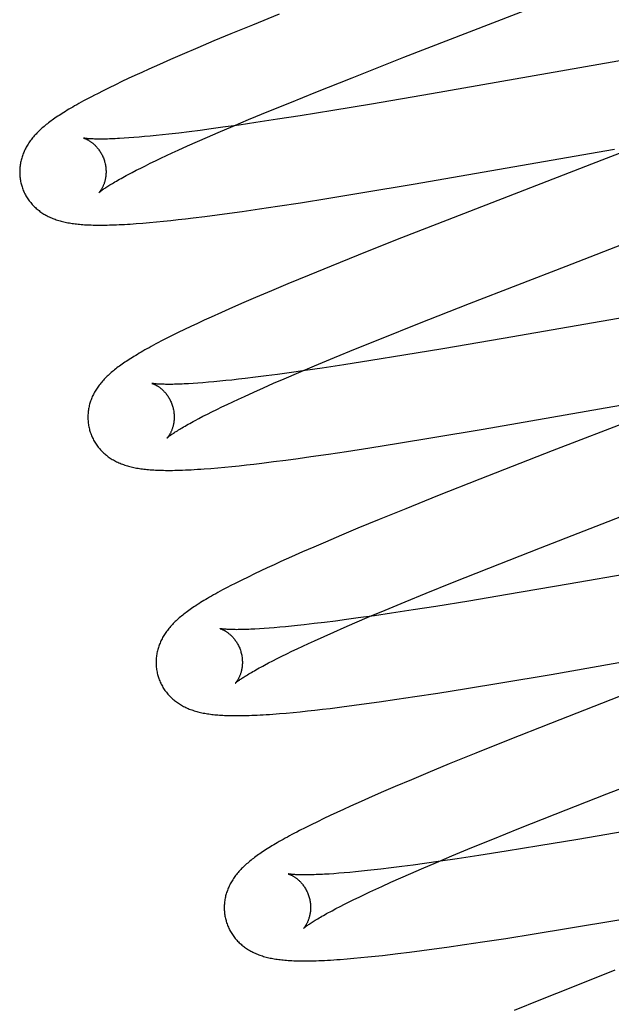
# Model space of a CAD drawing. Header units: inches. Extents: x 0 to 283, y 0 to 183.
# Tile 49 of 81: x 98.525 to 98.662, y 94.471 to 94.699. Entities that reach past the tile are written whole.
import ezdxf

# ---------------------------------------------------------------- set-up
doc = ezdxf.new("R2010")
doc.units = ezdxf.units.IN
doc.header["$LTSCALE"] = 15.583333
doc.header["$MEASUREMENT"] = 0
doc.linetypes.add('HIDDEN', pattern=[0.2, 0.1, -0.1])
doc.layers.add('DEFAULT_2', color=8, linetype='HIDDEN')

msp = doc.modelspace()

# ---------------------------------------------------------------- linework, layer by layer
at = {"layer": 'DEFAULT_2', "color": 8, "linetype": 'HIDDEN'}
for p, q in [((98.61384, 94.68984), (98.66114, 94.70819)), ((98.58493, 94.69981), (98.57874, 94.6973)), ((98.57874, 94.6973), (98.57373, 94.69525)), ((98.57373, 94.69525), (98.56985, 94.69364)), ((98.56609, 94.69205), (98.56245, 94.69049)), ((98.56985, 94.69364), (98.56609, 94.69205)), ((98.5598, 94.68934), (98.55723, 94.68821)), ((98.56245, 94.69049), (98.5598, 94.68934)), ((98.60185, 94.68513), (98.61384, 94.68984)), ((98.66651, 94.68946), (98.62025, 94.68141)), ((98.55474, 94.6871), (98.55313, 94.68636)), ((98.55723, 94.68821), (98.55474, 94.6871)), ((98.55, 94.68492), (98.5485, 94.68421)), ((98.55155, 94.68564), (98.55, 94.68492)), ((98.55313, 94.68636), (98.55155, 94.68564)), ((98.59346, 94.68178), (98.60185, 94.68513)), ((98.5456, 94.68281), (98.54421, 94.68212)), ((98.54703, 94.6835), (98.5456, 94.68281)), ((98.5485, 94.68421), (98.54703, 94.6835)), ((98.54421, 94.68212), (98.54284, 94.68142)), ((98.5874, 94.67934), (98.59346, 94.68178)), ((98.62025, 94.68141), (98.60636, 94.67903)), ((98.58254, 94.67735), (98.5874, 94.67934)), ((98.60636, 94.67903), (98.59738, 94.67754)), ((98.57787, 94.67541), (98.58254, 94.67735)), ((98.58981, 94.67632), (98.58459, 94.6755)), ((98.59738, 94.67754), (98.58981, 94.67632)), ((98.57194, 94.67364), (98.56924, 94.67327)), ((98.57086, 94.67244), (98.57429, 94.67391)), ((98.57568, 94.67417), (98.57194, 94.67364)), ((98.57429, 94.67391), (98.57787, 94.67541)), ((98.57956, 94.67474), (98.57568, 94.67417)), ((98.58459, 94.6755), (98.57956, 94.67474)), ((98.55013, 94.67117), (98.54903, 94.6711)), ((98.55129, 94.67126), (98.55013, 94.67117)), ((98.55251, 94.67136), (98.55129, 94.67126)), ((98.55378, 94.67147), (98.55251, 94.67136)), ((98.5551, 94.67159), (98.55378, 94.67147)), ((98.55648, 94.67173), (98.5551, 94.67159)), ((98.55791, 94.67188), (98.55648, 94.67173)), ((98.55939, 94.67204), (98.55791, 94.67188)), ((98.5617, 94.67231), (98.55939, 94.67204)), ((98.56411, 94.6726), (98.5617, 94.67231)), ((98.56663, 94.67292), (98.56411, 94.6726)), ((98.56601, 94.67033), (98.56839, 94.67137)), ((98.56924, 94.67327), (98.56663, 94.67292)), ((98.56839, 94.67137), (98.57086, 94.67244)), ((98.6732, 94.67131), (98.65971, 94.66605)), ((98.56156, 94.66833), (98.56374, 94.66932)), ((98.56374, 94.66932), (98.56601, 94.67033)), ((98.55753, 94.66647), (98.55883, 94.66707)), ((98.55883, 94.66707), (98.56017, 94.6677)), ((98.56017, 94.6677), (98.56156, 94.66833)), ((98.61595, 94.66047), (98.66261, 94.6686)), ((98.55289, 94.6642), (98.55397, 94.66474)), ((98.55397, 94.66474), (98.5551, 94.6653)), ((98.5551, 94.6653), (98.55629, 94.66587)), ((98.55629, 94.66587), (98.55753, 94.66647)), ((98.65971, 94.66605), (98.62524, 94.6527)), ((98.54998, 94.6627), (98.55089, 94.66318)), ((98.55089, 94.66318), (98.55186, 94.66368)), ((98.55186, 94.66368), (98.55289, 94.6642)), ((98.60436, 94.65852), (98.61595, 94.66047)), ((98.59646, 94.65723), (98.60436, 94.65852)), ((98.58041, 94.65474), (98.58455, 94.65536)), ((98.58455, 94.65536), (98.58988, 94.65618)), ((98.58988, 94.65618), (98.59646, 94.65723)), ((98.56504, 94.65266), (98.56777, 94.653)), ((98.56777, 94.653), (98.57057, 94.65336)), ((98.57057, 94.65336), (98.57344, 94.65375)), ((98.57344, 94.65375), (98.57638, 94.65416)), ((98.57638, 94.65416), (98.58041, 94.65474)), ((98.55186, 94.65134), (98.55334, 94.65145)), ((98.55334, 94.65145), (98.5549, 94.65159)), ((98.5549, 94.65159), (98.55652, 94.65173)), ((98.55652, 94.65173), (98.55817, 94.6519)), ((98.55817, 94.6519), (98.55984, 94.65207)), ((98.55984, 94.65207), (98.56154, 94.65225)), ((98.56154, 94.65225), (98.56327, 94.65245)), ((98.56327, 94.65245), (98.56504, 94.65266)), ((98.62524, 94.6527), (98.61191, 94.64747)), ((98.65143, 94.6415), (98.67226, 94.64958)), ((98.61191, 94.64747), (98.60326, 94.64404)), ((98.60326, 94.64404), (98.59697, 94.64151)), ((98.59697, 94.64151), (98.59188, 94.63943)), ((98.62904, 94.63282), (98.65143, 94.6415)), ((98.59188, 94.63943), (98.58696, 94.63739)), ((98.58696, 94.63739), (98.58314, 94.63579)), ((98.58314, 94.63579), (98.57944, 94.63422)), ((98.57676, 94.63306), (98.57414, 94.63191)), ((98.57944, 94.63422), (98.57676, 94.63306)), ((98.61705, 94.6281), (98.62904, 94.63282)), ((98.68214, 94.63264), (98.63685, 94.62476)), ((98.57161, 94.63079), (98.56917, 94.62969)), ((98.57414, 94.63191), (98.57161, 94.63079)), ((98.56603, 94.62824), (98.56451, 94.62752)), ((98.56758, 94.62896), (98.56603, 94.62824)), ((98.56917, 94.62969), (98.56758, 94.62896)), ((98.60866, 94.62476), (98.61705, 94.6281)), ((98.56155, 94.62609), (98.56014, 94.6254)), ((98.56301, 94.62681), (98.56155, 94.62609)), ((98.56451, 94.62752), (98.56301, 94.62681)), ((98.55881, 94.62472), (98.55756, 94.62408)), ((98.56014, 94.6254), (98.55881, 94.62472)), ((98.60261, 94.62231), (98.60866, 94.62476)), ((98.63685, 94.62476), (98.62288, 94.62237)), ((98.59776, 94.62032), (98.60261, 94.62231)), ((98.62288, 94.62237), (98.61385, 94.62086)), ((98.59311, 94.61839), (98.59776, 94.62032)), ((98.59992, 94.61864), (98.59489, 94.61788)), ((98.60621, 94.61963), (98.59992, 94.61864)), ((98.61385, 94.62086), (98.60621, 94.61963)), ((98.58458, 94.61642), (98.58197, 94.61607)), ((98.58727, 94.61678), (98.58458, 94.61642)), ((98.58613, 94.61543), (98.58954, 94.61689)), ((98.59101, 94.61731), (98.58727, 94.61678)), ((98.58954, 94.61689), (98.59311, 94.61839)), ((98.59489, 94.61788), (98.59101, 94.61731)), ((98.56614, 94.6144), (98.56502, 94.61432)), ((98.56731, 94.61449), (98.56614, 94.6144)), ((98.56855, 94.61459), (98.56731, 94.61449)), ((98.56983, 94.6147), (98.56855, 94.61459)), ((98.57118, 94.61483), (98.56983, 94.6147)), ((98.57257, 94.61497), (98.57118, 94.61483)), ((98.57402, 94.61512), (98.57257, 94.61497)), ((98.57551, 94.61529), (98.57402, 94.61512)), ((98.57706, 94.61547), (98.57551, 94.61529)), ((98.57946, 94.61576), (98.57706, 94.61547)), ((98.58197, 94.61607), (98.57946, 94.61576)), ((98.58131, 94.61332), (98.58367, 94.61436)), ((98.58367, 94.61436), (98.58613, 94.61543)), ((98.57689, 94.61133), (98.57905, 94.61231)), ((98.57905, 94.61231), (98.58131, 94.61332)), ((98.63219, 94.60376), (98.67912, 94.61193)), ((98.57291, 94.60948), (98.57419, 94.61008)), ((98.57419, 94.61008), (98.57552, 94.6107)), ((98.57552, 94.6107), (98.57689, 94.61133)), ((98.56832, 94.60723), (98.56939, 94.60776)), ((98.56939, 94.60776), (98.57051, 94.60832)), ((98.57051, 94.60832), (98.57168, 94.60889)), ((98.57168, 94.60889), (98.57291, 94.60948)), ((98.67045, 94.6073), (98.6482, 94.59869)), ((98.56547, 94.60574), (98.56636, 94.60622)), ((98.56636, 94.60622), (98.56731, 94.60671)), ((98.56731, 94.60671), (98.56832, 94.60723)), ((98.62051, 94.60179), (98.63219, 94.60376)), ((98.60592, 94.59943), (98.61255, 94.60048)), ((98.61255, 94.60048), (98.62051, 94.60179)), ((98.59638, 94.59798), (98.60056, 94.5986)), ((98.60056, 94.5986), (98.60592, 94.59943)), ((98.6482, 94.59869), (98.63144, 94.59216)), ((98.57911, 94.59567), (98.5809, 94.59588)), ((98.5809, 94.59588), (98.58364, 94.59622)), ((98.58364, 94.59622), (98.58646, 94.59659)), ((98.58646, 94.59659), (98.58935, 94.59698)), ((98.58935, 94.59698), (98.59232, 94.59739)), ((98.59232, 94.59739), (98.59638, 94.59798)), ((98.56914, 94.59466), (98.57073, 94.5948)), ((98.57073, 94.5948), (98.57234, 94.59495)), ((98.57234, 94.59495), (98.57398, 94.59511)), ((98.57398, 94.59511), (98.57565, 94.59528)), ((98.57565, 94.59528), (98.57736, 94.59547)), ((98.57736, 94.59547), (98.57911, 94.59567)), ((98.64546, 94.57627), (98.69276, 94.59462)), ((98.63144, 94.59216), (98.62164, 94.58828)), ((98.62164, 94.58828), (98.61425, 94.58532)), ((98.61425, 94.58532), (98.60813, 94.58282)), ((98.60813, 94.58282), (98.60319, 94.58079)), ((98.60319, 94.58079), (98.59937, 94.57919)), ((98.59567, 94.57761), (98.59298, 94.57645)), ((98.59937, 94.57919), (98.59567, 94.57761)), ((98.59298, 94.57645), (98.59036, 94.57531)), ((98.63347, 94.57156), (98.64546, 94.57627)), ((98.69838, 94.57593), (98.65185, 94.56783)), ((98.58535, 94.57308), (98.58376, 94.57235)), ((98.58781, 94.57418), (98.58535, 94.57308)), ((98.59036, 94.57531), (98.58781, 94.57418)), ((98.58069, 94.57092), (98.57921, 94.57021)), ((98.58221, 94.57163), (98.58069, 94.57092)), ((98.58376, 94.57235), (98.58221, 94.57163)), ((98.62507, 94.56822), (98.63347, 94.57156)), ((98.57632, 94.5688), (98.57494, 94.56811)), ((98.57775, 94.5695), (98.57632, 94.5688)), ((98.57921, 94.57021), (98.57775, 94.5695)), ((98.57494, 94.56811), (98.57364, 94.56744)), ((98.61901, 94.56577), (98.62507, 94.56822)), ((98.65185, 94.56783), (98.63787, 94.56544)), ((98.61415, 94.56378), (98.61901, 94.56577)), ((98.62885, 94.56394), (98.62123, 94.56271)), ((98.63787, 94.56544), (98.62885, 94.56394)), ((98.6059, 94.56034), (98.60948, 94.56184)), ((98.60948, 94.56184), (98.61415, 94.56378)), ((98.61598, 94.56189), (98.61093, 94.56112)), ((98.62123, 94.56271), (98.61598, 94.56189)), ((98.60057, 94.55965), (98.59796, 94.55931)), ((98.60328, 94.56002), (98.60057, 94.55965)), ((98.60247, 94.55887), (98.6059, 94.56034)), ((98.60703, 94.56055), (98.60328, 94.56002)), ((98.61093, 94.56112), (98.60703, 94.56055)), ((98.58146, 94.55757), (98.58037, 94.5575)), ((98.58262, 94.55766), (98.58146, 94.55757)), ((98.58383, 94.55775), (98.58262, 94.55766)), ((98.5851, 94.55786), (98.58383, 94.55775)), ((98.58642, 94.55799), (98.5851, 94.55786)), ((98.5878, 94.55812), (98.58642, 94.55799)), ((98.58923, 94.55827), (98.5878, 94.55812)), ((98.59071, 94.55843), (98.58923, 94.55827)), ((98.59302, 94.5587), (98.59071, 94.55843)), ((98.59544, 94.55899), (98.59302, 94.5587)), ((98.59796, 94.55931), (98.59544, 94.55899)), ((98.59762, 94.55676), (98.6, 94.5578)), ((98.6, 94.5578), (98.60247, 94.55887)), ((98.59317, 94.55476), (98.59534, 94.55575)), ((98.59534, 94.55575), (98.59762, 94.55676)), ((98.64794, 94.54696), (98.69479, 94.55512)), ((98.58789, 94.5523), (98.58914, 94.55289)), ((98.58914, 94.55289), (98.59043, 94.5535)), ((98.59043, 94.5535), (98.59177, 94.55412)), ((98.59177, 94.55412), (98.59317, 94.55476)), ((98.58346, 94.55011), (98.58448, 94.55063)), ((98.58448, 94.55063), (98.58557, 94.55117)), ((98.58557, 94.55117), (98.5867, 94.55173)), ((98.5867, 94.55173), (98.58789, 94.5523)), ((98.58158, 94.54912), (98.58249, 94.5496)), ((98.58249, 94.5496), (98.58346, 94.55011)), ((98.63629, 94.54499), (98.64794, 94.54696)), ((98.62172, 94.54264), (98.62834, 94.54369)), ((98.62834, 94.54369), (98.63629, 94.54499)), ((98.60814, 94.54061), (98.6122, 94.54119)), ((98.6122, 94.54119), (98.61637, 94.54181)), ((98.61637, 94.54181), (98.62172, 94.54264)), ((98.66572, 94.54257), (98.64778, 94.53558)), ((98.59321, 94.53868), (98.59496, 94.53888)), ((98.59496, 94.53888), (98.59674, 94.53909)), ((98.59674, 94.53909), (98.59948, 94.53944)), ((98.59948, 94.53944), (98.60229, 94.5398)), ((98.60229, 94.5398), (98.60518, 94.54019)), ((98.60518, 94.54019), (98.60814, 94.54061)), ((98.58501, 94.53788), (98.58658, 94.53801)), ((98.58658, 94.53801), (98.58818, 94.53816)), ((98.58818, 94.53816), (98.58982, 94.53832)), ((98.58982, 94.53832), (98.59149, 94.53849)), ((98.59149, 94.53849), (98.59321, 94.53868)), ((98.64778, 94.53558), (98.63795, 94.53169)), ((98.66085, 94.51932), (98.69864, 94.53397)), ((98.63795, 94.53169), (98.63052, 94.52872)), ((98.63052, 94.52872), (98.62436, 94.52621)), ((98.62436, 94.52621), (98.6194, 94.52417)), ((98.6194, 94.52417), (98.61556, 94.52256)), ((98.61183, 94.52098), (98.60912, 94.51982)), ((98.61556, 94.52256), (98.61183, 94.52098)), ((98.60649, 94.51867), (98.60393, 94.51754)), ((98.60912, 94.51982), (98.60649, 94.51867)), ((98.64887, 94.51462), (98.66085, 94.51932)), ((98.71976, 94.52009), (98.6541, 94.50872)), ((98.60145, 94.51642), (98.59984, 94.51569)), ((98.60393, 94.51754), (98.60145, 94.51642)), ((98.59675, 94.51425), (98.59526, 94.51355)), ((98.59827, 94.51497), (98.59675, 94.51425)), ((98.59984, 94.51569), (98.59827, 94.51497)), ((98.64049, 94.51127), (98.64887, 94.51462)), ((98.59236, 94.51213), (98.59097, 94.51144)), ((98.5938, 94.51284), (98.59236, 94.51213)), ((98.59526, 94.51355), (98.5938, 94.51284)), ((98.59097, 94.51144), (98.58966, 94.51077)), ((98.63444, 94.50883), (98.64049, 94.51127)), ((98.62959, 94.50684), (98.63444, 94.50883)), ((98.6451, 94.50722), (98.63749, 94.50599)), ((98.6541, 94.50872), (98.6451, 94.50722)), ((98.62136, 94.50341), (98.62493, 94.50491)), ((98.62493, 94.50491), (98.62959, 94.50684)), ((98.63123, 94.50501), (98.62621, 94.50426)), ((98.63749, 94.50599), (98.63123, 94.50501)), ((98.61335, 94.50247), (98.61086, 94.50215)), ((98.61595, 94.50281), (98.61335, 94.50247)), ((98.61863, 94.50317), (98.61595, 94.50281)), ((98.61794, 94.50194), (98.62136, 94.50341)), ((98.62235, 94.50369), (98.61863, 94.50317)), ((98.62621, 94.50426), (98.62235, 94.50369)), ((98.59761, 94.50081), (98.5965, 94.50073)), ((98.59878, 94.50089), (98.59761, 94.50081)), ((98.6, 94.50099), (98.59878, 94.50089)), ((98.60128, 94.50111), (98.6, 94.50099)), ((98.60262, 94.50123), (98.60128, 94.50111)), ((98.604, 94.50137), (98.60262, 94.50123)), ((98.60544, 94.50152), (98.604, 94.50137)), ((98.60693, 94.50169), (98.60544, 94.50152)), ((98.60847, 94.50187), (98.60693, 94.50169)), ((98.61086, 94.50215), (98.60847, 94.50187)), ((98.61312, 94.49984), (98.61548, 94.50088)), ((98.61548, 94.50088), (98.61794, 94.50194)), ((98.6073, 94.49721), (98.60869, 94.49785)), ((98.60869, 94.49785), (98.61085, 94.49883)), ((98.61085, 94.49883), (98.61312, 94.49984)), ((98.60345, 94.4954), (98.60468, 94.49599)), ((98.60468, 94.49599), (98.60597, 94.49659)), ((98.60597, 94.49659), (98.6073, 94.49721)), ((98.59905, 94.49321), (98.60007, 94.49373)), ((98.60007, 94.49373), (98.60114, 94.49427)), ((98.60114, 94.49427), (98.60227, 94.49482)), ((98.60227, 94.49482), (98.60345, 94.4954)), ((98.5972, 94.49224), (98.5981, 94.49272)), ((98.5981, 94.49272), (98.59905, 94.49321)), ((98.65198, 94.48819), (98.66365, 94.49015)), ((98.63741, 94.48583), (98.64403, 94.48689)), ((98.64403, 94.48689), (98.65198, 94.48819)), ((98.62382, 94.4838), (98.62788, 94.48438)), ((98.62788, 94.48438), (98.63205, 94.48501)), ((98.63205, 94.48501), (98.63741, 94.48583)), ((98.60717, 94.48169), (98.60888, 94.48188)), ((98.60888, 94.48188), (98.61063, 94.48208)), ((98.61063, 94.48208), (98.61241, 94.48229)), ((98.61241, 94.48229), (98.61515, 94.48263)), ((98.61515, 94.48263), (98.61797, 94.483)), ((98.61797, 94.483), (98.62086, 94.48339)), ((98.62086, 94.48339), (98.62382, 94.4838)), ((98.60067, 94.48108), (98.60226, 94.48121)), ((98.60226, 94.48121), (98.60387, 94.48136)), ((98.60387, 94.48136), (98.6055, 94.48152)), ((98.6055, 94.48152), (98.60717, 94.48169)), ((98.66267, 94.47843), (98.65287, 94.47455)), ((98.65287, 94.47455), (98.64548, 94.47159)), ((98.64548, 94.47159), (98.63935, 94.46909))]:
    msp.add_line(p, q, dxfattribs=at)
for points in [[(98.54284, 94.68142), (98.54216, 94.68107), (98.54149, 94.68073), (98.54085, 94.68039), (98.54023, 94.68006), (98.53965, 94.67974), (98.5391, 94.67944), (98.53857, 94.67915), (98.53807, 94.67887), (98.53759, 94.67859), (98.53713, 94.67833), (98.53669, 94.67807), (98.53626, 94.67782), (98.53585, 94.67757), (98.53546, 94.67733), (98.53508, 94.67709), (98.53471, 94.67686), (98.53435, 94.67663), (98.534, 94.6764), (98.53367, 94.67618), (98.53334, 94.67596), (98.53302, 94.67574), (98.53271, 94.67553), (98.53241, 94.67531), (98.53212, 94.6751), (98.53183, 94.67489), (98.53155, 94.67467), (98.53128, 94.67446), (98.53101, 94.67425), (98.53075, 94.67404), (98.53049, 94.67383), (98.53024, 94.67361)], [(98.53024, 94.67361), (98.53, 94.6734), (98.52976, 94.67318), (98.52952, 94.67297), (98.52929, 94.67275), (98.52907, 94.67253), (98.52885, 94.67231), (98.52864, 94.67208), (98.52843, 94.67186), (98.52823, 94.67163), (98.52803, 94.67141), (98.52784, 94.67118), (98.52766, 94.67095), (98.52748, 94.67072), (98.52731, 94.67048), (98.52714, 94.67025), (98.52698, 94.67001), (98.52682, 94.66977), (98.52667, 94.66953), (98.52652, 94.66928), (98.52638, 94.66904), (98.52625, 94.66879), (98.52612, 94.66854), (98.526, 94.66829), (98.52589, 94.66804), (98.52578, 94.66779), (98.52568, 94.66754), (98.52558, 94.66729), (98.52549, 94.66703), (98.52541, 94.66678), (98.52533, 94.66652), (98.52525, 94.66626), (98.52519, 94.666), (98.52513, 94.66574), (98.52507, 94.66547), (98.52502, 94.66521), (98.52498, 94.66494), (98.52494, 94.66467), (98.52491, 94.66439), (98.52489, 94.66412), (98.52487, 94.66385), (98.52486, 94.66357), (98.52486, 94.66329), (98.52486, 94.66302), (98.52487, 94.66274), (98.52489, 94.66246), (98.52491, 94.66219), (98.52494, 94.66191), (98.52498, 94.66163), (98.52503, 94.66136), (98.52508, 94.66108), (98.52514, 94.66081), (98.5252, 94.66054), (98.52526, 94.66031)], [(98.53969, 94.67113), (98.53968, 94.67113), (98.53967, 94.67114), (98.53968, 94.67113), (98.53969, 94.67113), (98.53972, 94.67112), (98.53975, 94.67111), (98.53978, 94.6711), (98.53983, 94.67109), (98.53988, 94.67107), (98.53994, 94.67105), (98.54, 94.67102), (98.54007, 94.671), (98.54014, 94.67097), (98.54022, 94.67093), (98.5403, 94.67089), (98.54038, 94.67085), (98.54047, 94.67081), (98.54057, 94.67076), (98.54066, 94.67071), (98.54077, 94.67065), (98.54087, 94.67059), (98.54098, 94.67052), (98.54109, 94.67045), (98.5412, 94.67038), (98.54132, 94.6703), (98.54143, 94.67022), (98.54155, 94.67013), (98.54168, 94.67003), (98.5418, 94.66993), (98.54192, 94.66982), (98.54205, 94.66971), (98.54218, 94.66959), (98.54231, 94.66947), (98.54244, 94.66934), (98.54257, 94.6692), (98.5427, 94.66905), (98.54283, 94.6689), (98.54296, 94.66874), (98.54309, 94.66857), (98.54322, 94.6684), (98.54335, 94.66822), (98.54347, 94.66804), (98.54359, 94.66784), (98.54371, 94.66764), (98.54382, 94.66744), (98.54393, 94.66723), (98.54403, 94.66701), (98.54413, 94.66679), (98.54423, 94.66657), (98.54432, 94.66634), (98.5444, 94.66611), (98.54447, 94.66587), (98.54453, 94.66566)], [(98.54903, 94.6711), (98.54798, 94.67104), (98.54748, 94.67101), (98.547, 94.67099), (98.54653, 94.67097), (98.54608, 94.67095), (98.54564, 94.67093), (98.54522, 94.67092), (98.54482, 94.67091), (98.54443, 94.6709), (98.54406, 94.6709), (98.5437, 94.6709), (98.54336, 94.6709), (98.54303, 94.6709), (98.54272, 94.6709), (98.54243, 94.67091), (98.54215, 94.67092), (98.54189, 94.67093), (98.54164, 94.67094), (98.54141, 94.67095), (98.5412, 94.67096), (98.541, 94.67097), (98.54082, 94.67099), (98.54065, 94.671), (98.5405, 94.67102), (98.54036, 94.67103), (98.54024, 94.67105), (98.54013, 94.67106), (98.54003, 94.67107), (98.53994, 94.67109), (98.53987, 94.6711), (98.53981, 94.67111), (98.53976, 94.67112), (98.53972, 94.67112), (98.53969, 94.67113)], [(98.54453, 94.66566), (98.54459, 94.66545), (98.54465, 94.66521), (98.5447, 94.66497), (98.54474, 94.66473), (98.54477, 94.66449), (98.5448, 94.66424), (98.54482, 94.66401), (98.54484, 94.66377), (98.54485, 94.66353), (98.54485, 94.6633), (98.54485, 94.66307), (98.54484, 94.66285), (98.54482, 94.66263), (98.5448, 94.66242), (98.54478, 94.66221), (98.54475, 94.662), (98.54471, 94.6618), (98.54467, 94.66161), (98.54463, 94.66143), (98.54459, 94.66125), (98.54454, 94.66107), (98.54449, 94.6609), (98.54444, 94.66074), (98.54439, 94.66058), (98.54433, 94.66043), (98.54428, 94.66029), (98.54422, 94.66015), (98.54416, 94.66002), (98.5441, 94.65989), (98.54405, 94.65977), (98.54399, 94.65965), (98.54393, 94.65954), (98.54387, 94.65943), (98.54381, 94.65933), (98.54376, 94.65924), (98.5437, 94.65915), (98.54365, 94.65907), (98.5436, 94.65899), (98.54355, 94.65891), (98.5435, 94.65884), (98.54345, 94.65878), (98.54341, 94.65872), (98.54337, 94.65867), (98.54333, 94.65863), (98.5433, 94.65859), (98.54327, 94.65855), (98.54324, 94.65852), (98.54322, 94.6585), (98.5432, 94.65848), (98.54319, 94.65847), (98.54319, 94.65847)], [(98.54319, 94.65847), (98.5432, 94.65848), (98.54321, 94.65849), (98.54324, 94.65851), (98.54327, 94.65854), (98.54331, 94.65858), (98.54336, 94.65862), (98.54342, 94.65867), (98.54349, 94.65872), (98.54357, 94.65879), (98.54366, 94.65886), (98.54376, 94.65894), (98.54388, 94.65903), (98.544, 94.65912), (98.54414, 94.65922), (98.5443, 94.65933), (98.54446, 94.65944), (98.54464, 94.65957), (98.54484, 94.6597), (98.54505, 94.65984), (98.54527, 94.65998), (98.54551, 94.66013), (98.54577, 94.66029), (98.54604, 94.66046), (98.54632, 94.66063), (98.54662, 94.66081), (98.54693, 94.661), (98.54726, 94.66119), (98.5476, 94.66139), (98.54796, 94.66159), (98.54834, 94.6618), (98.54872, 94.66202), (98.54913, 94.66224), (98.54955, 94.66246), (98.54998, 94.6627)], [(98.52526, 94.66031), (98.52533, 94.66008), (98.52541, 94.65982), (98.5255, 94.65955), (98.5256, 94.65929), (98.5257, 94.65903), (98.52581, 94.65878), (98.52593, 94.65852), (98.52605, 94.65827), (98.52618, 94.65803), (98.52631, 94.65779), (98.52645, 94.65755), (98.5266, 94.65731), (98.52675, 94.65708), (98.5269, 94.65686), (98.52707, 94.65663), (98.52723, 94.65642), (98.5274, 94.6562), (98.52758, 94.656), (98.52776, 94.65579), (98.52794, 94.65559), (98.52813, 94.6554), (98.52832, 94.65521), (98.52851, 94.65503), (98.52871, 94.65485), (98.52892, 94.65467), (98.52912, 94.6545), (98.52934, 94.65434), (98.52955, 94.65417), (98.52977, 94.65402), (98.53, 94.65386), (98.53023, 94.65371), (98.53047, 94.65356), (98.53071, 94.65342), (98.53095, 94.65328), (98.5312, 94.65315), (98.53146, 94.65302), (98.53172, 94.65289), (98.53198, 94.65277), (98.53224, 94.65266), (98.53251, 94.65255), (98.53278, 94.65244), (98.53306, 94.65234), (98.53334, 94.65224), (98.53362, 94.65215), (98.53391, 94.65206), (98.5342, 94.65197), (98.5345, 94.65189), (98.5348, 94.65181), (98.5351, 94.65174), (98.53541, 94.65167), (98.53572, 94.65161), (98.53604, 94.65155), (98.53636, 94.65149), (98.53668, 94.65144), (98.53701, 94.65138), (98.53734, 94.65134), (98.53768, 94.65129), (98.53802, 94.65125), (98.53837, 94.65122), (98.53873, 94.65118), (98.53909, 94.65115), (98.53946, 94.65112), (98.53984, 94.65109), (98.54023, 94.65107), (98.54062, 94.65105), (98.54102, 94.65103), (98.54143, 94.65102), (98.54185, 94.65101), (98.54228, 94.651), (98.54273, 94.65099), (98.54318, 94.65099), (98.54365, 94.65099), (98.54412, 94.65099), (98.54462, 94.651), (98.54512, 94.651), (98.54564, 94.65102), (98.54618, 94.65103), (98.54674, 94.65105), (98.54731, 94.65107), (98.5479, 94.6511), (98.54851, 94.65113), (98.54914, 94.65116), (98.54979, 94.6512), (98.55045, 94.65124), (98.55186, 94.65134)], [(98.55756, 94.62408), (98.55698, 94.62377), (98.55641, 94.62347), (98.55586, 94.62318), (98.55533, 94.62289), (98.55482, 94.62261), (98.55433, 94.62234), (98.55386, 94.62208), (98.5534, 94.62181), (98.55296, 94.62156), (98.55253, 94.62131), (98.55212, 94.62106), (98.55172, 94.62082), (98.55133, 94.62059), (98.55095, 94.62035), (98.55058, 94.62012), (98.55022, 94.61989), (98.54988, 94.61967), (98.54954, 94.61944), (98.54921, 94.61922), (98.54888, 94.619), (98.54857, 94.61878), (98.54827, 94.61857), (98.54797, 94.61835), (98.54768, 94.61814), (98.54739, 94.61792), (98.54712, 94.61771), (98.54685, 94.61749), (98.54658, 94.61728), (98.54632, 94.61707), (98.54607, 94.61685)], [(98.54607, 94.61685), (98.54582, 94.61664), (98.54558, 94.61642), (98.54535, 94.6162), (98.54512, 94.61599), (98.54489, 94.61577), (98.54467, 94.61554), (98.54446, 94.61532), (98.54425, 94.6151), (98.54404, 94.61487), (98.54385, 94.61464), (98.54366, 94.61441), (98.54347, 94.61418), (98.54329, 94.61395), (98.54311, 94.61372), (98.54295, 94.61348), (98.54278, 94.61324), (98.54262, 94.613), (98.54247, 94.61276), (98.54233, 94.61251), (98.54218, 94.61227), (98.54205, 94.61202), (98.54192, 94.61177), (98.5418, 94.61152), (98.54168, 94.61127), (98.54158, 94.61102), (98.54147, 94.61077), (98.54138, 94.61052), (98.54129, 94.61026), (98.5412, 94.61001), (98.54112, 94.60975), (98.54105, 94.60949), (98.54098, 94.60923), (98.54092, 94.60896), (98.54086, 94.6087), (98.54081, 94.60843), (98.54077, 94.60816), (98.54073, 94.60789), (98.5407, 94.60761), (98.54068, 94.60734), (98.54066, 94.60706), (98.54065, 94.60679), (98.54065, 94.60651), (98.54065, 94.60623), (98.54066, 94.60596), (98.54068, 94.60568), (98.5407, 94.6054), (98.54073, 94.60512), (98.54077, 94.60485), (98.54082, 94.60457), (98.54087, 94.60429), (98.54093, 94.60402), (98.54099, 94.60375), (98.54105, 94.60352)], [(98.55548, 94.61434), (98.55547, 94.61434), (98.55546, 94.61434), (98.55546, 94.61434), (98.55548, 94.61434), (98.5555, 94.61433), (98.55553, 94.61432), (98.55557, 94.61431), (98.55561, 94.6143), (98.55566, 94.61428), (98.55572, 94.61426), (98.55578, 94.61424), (98.55584, 94.61421), (98.55592, 94.61418), (98.55599, 94.61415), (98.55607, 94.61411), (98.55616, 94.61407), (98.55625, 94.61402), (98.55634, 94.61398), (98.55644, 94.61392), (98.55654, 94.61387), (98.55665, 94.61381), (98.55675, 94.61374), (98.55686, 94.61367), (98.55698, 94.6136), (98.55709, 94.61352), (98.55721, 94.61343), (98.55733, 94.61335), (98.55745, 94.61325), (98.55758, 94.61315), (98.5577, 94.61304), (98.55783, 94.61293), (98.55796, 94.61281), (98.55809, 94.61269), (98.55822, 94.61255), (98.55835, 94.61242), (98.55848, 94.61227), (98.55862, 94.61212), (98.55875, 94.61196), (98.55888, 94.61179), (98.55901, 94.61162), (98.55913, 94.61144), (98.55926, 94.61125), (98.55938, 94.61106), (98.55949, 94.61086), (98.55961, 94.61066), (98.55972, 94.61044), (98.55982, 94.61023), (98.55992, 94.61001), (98.56002, 94.60978), (98.56011, 94.60955), (98.56019, 94.60932), (98.56026, 94.60908), (98.56032, 94.60887)], [(98.56502, 94.61432), (98.56396, 94.61425), (98.56345, 94.61423), (98.56296, 94.6142), (98.56249, 94.61418), (98.56203, 94.61416), (98.56158, 94.61415), (98.56115, 94.61413), (98.56074, 94.61412), (98.56035, 94.61411), (98.55997, 94.61411), (98.5596, 94.61411), (98.55925, 94.61411), (98.55892, 94.61411), (98.55861, 94.61411), (98.55831, 94.61412), (98.55802, 94.61412), (98.55776, 94.61413), (98.5575, 94.61414), (98.55727, 94.61415), (98.55705, 94.61417), (98.55685, 94.61418), (98.55666, 94.61419), (98.55649, 94.61421), (98.55633, 94.61422), (98.55619, 94.61424), (98.55606, 94.61425), (98.55595, 94.61426), (98.55584, 94.61428), (98.55576, 94.61429), (98.55568, 94.6143), (98.55562, 94.61431), (98.55556, 94.61432), (98.55552, 94.61433), (98.55549, 94.61434), (98.55548, 94.61434)], [(98.56032, 94.60887), (98.56038, 94.60866), (98.56044, 94.60842), (98.56049, 94.60818), (98.56053, 94.60793), (98.56057, 94.60769), (98.56059, 94.60745), (98.56062, 94.60721), (98.56063, 94.60697), (98.56064, 94.60674), (98.56064, 94.60651), (98.56064, 94.60628), (98.56063, 94.60605), (98.56061, 94.60583), (98.56059, 94.60562), (98.56057, 94.60541), (98.56053, 94.6052), (98.5605, 94.60501), (98.56046, 94.60481), (98.56042, 94.60463), (98.56038, 94.60445), (98.56033, 94.60427), (98.56028, 94.6041), (98.56023, 94.60394), (98.56018, 94.60378), (98.56012, 94.60363), (98.56006, 94.60349), (98.56001, 94.60335), (98.55995, 94.60322), (98.55989, 94.60309), (98.55983, 94.60297), (98.55977, 94.60285), (98.55972, 94.60274), (98.55966, 94.60264), (98.5596, 94.60254), (98.55955, 94.60244), (98.55949, 94.60235), (98.55944, 94.60227), (98.55938, 94.60219), (98.55933, 94.60212), (98.55928, 94.60205), (98.55924, 94.60199), (98.55919, 94.60193), (98.55915, 94.60188), (98.55912, 94.60183), (98.55908, 94.60179), (98.55905, 94.60176), (98.55903, 94.60173), (98.55901, 94.60171), (98.55899, 94.60169), (98.55898, 94.60168), (98.55898, 94.60168)], [(98.55898, 94.60168), (98.55899, 94.60169), (98.55901, 94.6017), (98.55903, 94.60173), (98.55907, 94.60176), (98.55911, 94.60179), (98.55916, 94.60184), (98.55922, 94.60189), (98.5593, 94.60195), (98.55938, 94.60201), (98.55947, 94.60209), (98.55958, 94.60217), (98.5597, 94.60226), (98.55983, 94.60235), (98.55997, 94.60246), (98.56013, 94.60257), (98.5603, 94.60269), (98.56049, 94.60281), (98.56069, 94.60294), (98.5609, 94.60309), (98.56113, 94.60323), (98.56137, 94.60339), (98.56163, 94.60355), (98.56191, 94.60372), (98.56219, 94.60389), (98.5625, 94.60407), (98.56282, 94.60426), (98.56315, 94.60446), (98.5635, 94.60466), (98.56386, 94.60486), (98.56424, 94.60507), (98.56464, 94.60529), (98.56504, 94.60552), (98.56547, 94.60574)], [(98.54105, 94.60352), (98.54112, 94.60329), (98.5412, 94.60302), (98.5413, 94.60275), (98.54139, 94.60249), (98.5415, 94.60223), (98.54161, 94.60197), (98.54173, 94.60172), (98.54185, 94.60147), (98.54198, 94.60122), (98.54211, 94.60098), (98.54225, 94.60074), (98.5424, 94.6005), (98.54255, 94.60027), (98.54271, 94.60004), (98.54287, 94.59982), (98.54304, 94.5996), (98.54321, 94.59939), (98.54339, 94.59918), (98.54357, 94.59898), (98.54375, 94.59878), (98.54394, 94.59858), (98.54414, 94.59839), (98.54434, 94.59821), (98.54454, 94.59803), (98.54474, 94.59785), (98.54495, 94.59768), (98.54516, 94.59752), (98.54538, 94.59735), (98.54561, 94.5972), (98.54583, 94.59704), (98.54607, 94.59689), (98.54631, 94.59674), (98.54655, 94.5966), (98.5468, 94.59646), (98.54705, 94.59632), (98.54731, 94.59619), (98.54757, 94.59607), (98.54783, 94.59595), (98.5481, 94.59584), (98.54837, 94.59573), (98.54865, 94.59562), (98.54893, 94.59552), (98.54921, 94.59542), (98.5495, 94.59533), (98.54979, 94.59524), (98.55008, 94.59516), (98.55038, 94.59508), (98.55069, 94.595), (98.55099, 94.59493), (98.5513, 94.59486), (98.55162, 94.5948), (98.55194, 94.59473), (98.55226, 94.59468), (98.55259, 94.59462), (98.55293, 94.59457), (98.55327, 94.59453), (98.55362, 94.59448), (98.55398, 94.59444), (98.55434, 94.59441), (98.55471, 94.59437), (98.5551, 94.59434), (98.55549, 94.59431), (98.5559, 94.59429), (98.55632, 94.59426), (98.55675, 94.59424), (98.5572, 94.59423), (98.55766, 94.59422), (98.55814, 94.59421), (98.55863, 94.5942), (98.55914, 94.5942), (98.55966, 94.5942), (98.56021, 94.5942), (98.56077, 94.59421), (98.56135, 94.59422), (98.56195, 94.59424), (98.56257, 94.59426), (98.56322, 94.59429), (98.56389, 94.59432), (98.56459, 94.59435), (98.5653, 94.59439), (98.56604, 94.59444), (98.56679, 94.59449), (98.56756, 94.59454), (98.56914, 94.59466)], [(98.57364, 94.56744), (98.57303, 94.56712), (98.57244, 94.56681), (98.57186, 94.5665), (98.57131, 94.56621), (98.57078, 94.56592), (98.57027, 94.56563), (98.56977, 94.56535), (98.5693, 94.56508), (98.56883, 94.56482), (98.56839, 94.56456), (98.56796, 94.5643), (98.56754, 94.56405), (98.56714, 94.56381), (98.56675, 94.56357), (98.56637, 94.56333), (98.56601, 94.5631), (98.56565, 94.56286), (98.56531, 94.56264), (98.56497, 94.56241), (98.56465, 94.56219), (98.56433, 94.56197), (98.56403, 94.56175), (98.56373, 94.56154), (98.56344, 94.56132), (98.56315, 94.56111), (98.56288, 94.56089), (98.56261, 94.56068), (98.56234, 94.56047), (98.56208, 94.56025), (98.56183, 94.56004)], [(98.56183, 94.56004), (98.56159, 94.55982), (98.56135, 94.55961), (98.56111, 94.55939), (98.56088, 94.55917), (98.56066, 94.55895), (98.56044, 94.55873), (98.56023, 94.55851), (98.56002, 94.55829), (98.55982, 94.55806), (98.55962, 94.55783), (98.55943, 94.5576), (98.55924, 94.55737), (98.55907, 94.55714), (98.55889, 94.55691), (98.55872, 94.55667), (98.55856, 94.55643), (98.5584, 94.55619), (98.55825, 94.55595), (98.55811, 94.55571), (98.55797, 94.55546), (98.55783, 94.55521), (98.5577, 94.55496), (98.55758, 94.55471), (98.55747, 94.55446), (98.55736, 94.55421), (98.55726, 94.55396), (98.55716, 94.55371), (98.55707, 94.55346), (98.55699, 94.5532), (98.55691, 94.55294), (98.55684, 94.55269), (98.55677, 94.55242), (98.55671, 94.55216), (98.55665, 94.55189), (98.5566, 94.55163), (98.55656, 94.55136), (98.55652, 94.55109), (98.55649, 94.55081), (98.55647, 94.55054), (98.55645, 94.55027), (98.55644, 94.54999), (98.55644, 94.54971), (98.55644, 94.54944), (98.55645, 94.54916), (98.55647, 94.54888), (98.55649, 94.54861), (98.55652, 94.54833), (98.55656, 94.54805), (98.55661, 94.54778), (98.55666, 94.5475), (98.55672, 94.54723), (98.55678, 94.54696), (98.55685, 94.54672)], [(98.57128, 94.55755), (98.57126, 94.55755), (98.57125, 94.55755), (98.57125, 94.55755), (98.57125, 94.55755), (98.57127, 94.55755), (98.57129, 94.55754), (98.57132, 94.55753), (98.57135, 94.55752), (98.5714, 94.55751), (98.57145, 94.55749), (98.5715, 94.55747), (98.57156, 94.55745), (98.57163, 94.55742), (98.5717, 94.55739), (98.57178, 94.55736), (98.57186, 94.55732), (98.57194, 94.55728), (98.57203, 94.55724), (98.57213, 94.55719), (98.57223, 94.55714), (98.57233, 94.55708), (98.57243, 94.55702), (98.57254, 94.55696), (98.57265, 94.55689), (98.57276, 94.55681), (98.57288, 94.55673), (98.57299, 94.55665), (98.57312, 94.55656), (98.57324, 94.55646), (98.57336, 94.55636), (98.57349, 94.55626), (98.57362, 94.55614), (98.57375, 94.55603), (98.57388, 94.5559), (98.57401, 94.55577), (98.57414, 94.55563), (98.57427, 94.55548), (98.5744, 94.55533), (98.57453, 94.55517), (98.57466, 94.55501), (98.57479, 94.55483), (98.57492, 94.55465), (98.57504, 94.55447), (98.57517, 94.55427), (98.57528, 94.55407), (98.5754, 94.55387), (98.57551, 94.55366), (98.57561, 94.55344), (98.57571, 94.55322), (98.57581, 94.55299), (98.5759, 94.55276), (98.57598, 94.55253), (98.57605, 94.55229), (98.57611, 94.55208)], [(98.58037, 94.5575), (98.57933, 94.55744), (98.57884, 94.55742), (98.57836, 94.55739), (98.57789, 94.55737), (98.57745, 94.55736), (98.57701, 94.55734), (98.5766, 94.55733), (98.5762, 94.55732), (98.57582, 94.55732), (98.57545, 94.55732), (98.5751, 94.55731), (98.57476, 94.55732), (98.57444, 94.55732), (98.57414, 94.55732), (98.57385, 94.55733), (98.57358, 94.55734), (98.57333, 94.55735), (98.57309, 94.55736), (98.57287, 94.55737), (98.57267, 94.55739), (98.57248, 94.5574), (98.5723, 94.55741), (98.57214, 94.55743), (98.572, 94.55744), (98.57187, 94.55746), (98.57175, 94.55747), (98.57165, 94.55749), (98.57156, 94.5575), (98.57148, 94.55751), (98.57141, 94.55752), (98.57136, 94.55753), (98.57132, 94.55754), (98.57128, 94.55755), (98.57128, 94.55755)], [(98.57611, 94.55208), (98.57617, 94.55187), (98.57623, 94.55163), (98.57628, 94.55139), (98.57632, 94.55114), (98.57636, 94.5509), (98.57638, 94.55066), (98.57641, 94.55042), (98.57642, 94.55019), (98.57643, 94.54995), (98.57643, 94.54972), (98.57643, 94.54949), (98.57642, 94.54927), (98.5764, 94.54905), (98.57638, 94.54883), (98.57636, 94.54862), (98.57633, 94.54842), (98.57629, 94.54822), (98.57625, 94.54803), (98.57621, 94.54784), (98.57617, 94.54766), (98.57612, 94.54749), (98.57607, 94.54732), (98.57602, 94.54716), (98.57597, 94.547), (98.57591, 94.54685), (98.57586, 94.54671), (98.5758, 94.54657), (98.57574, 94.54643), (98.57569, 94.54631), (98.57563, 94.54619), (98.57557, 94.54607), (98.57551, 94.54596), (98.57545, 94.54585), (98.5754, 94.54575), (98.57534, 94.54566), (98.57528, 94.54557), (98.57523, 94.54548), (98.57518, 94.5454), (98.57513, 94.54533), (98.57508, 94.54526), (98.57503, 94.5452), (98.57499, 94.54514), (98.57495, 94.54509), (98.57491, 94.54504), (98.57488, 94.545), (98.57485, 94.54497), (98.57482, 94.54494), (98.5748, 94.54492), (98.57479, 94.5449), (98.57478, 94.54489), (98.57477, 94.54489)], [(98.57477, 94.54489), (98.57478, 94.54489), (98.5748, 94.54491), (98.57482, 94.54493), (98.57485, 94.54496), (98.57489, 94.54499), (98.57494, 94.54504), (98.575, 94.54509), (98.57507, 94.54514), (98.57515, 94.54521), (98.57524, 94.54528), (98.57535, 94.54536), (98.57546, 94.54545), (98.57559, 94.54554), (98.57573, 94.54564), (98.57588, 94.54575), (98.57605, 94.54587), (98.57623, 94.54599), (98.57643, 94.54612), (98.57664, 94.54626), (98.57686, 94.54641), (98.5771, 94.54656), (98.57736, 94.54672), (98.57763, 94.54688), (98.57791, 94.54706), (98.57821, 94.54724), (98.57852, 94.54742), (98.57885, 94.54761), (98.5792, 94.54781), (98.57956, 94.54802), (98.57993, 94.54823), (98.58032, 94.54844), (98.58072, 94.54866), (98.58114, 94.54889), (98.58158, 94.54912)], [(98.55685, 94.54672), (98.55691, 94.5465), (98.557, 94.54623), (98.55709, 94.54597), (98.55718, 94.5457), (98.55729, 94.54544), (98.5574, 94.54519), (98.55751, 94.54493), (98.55764, 94.54468), (98.55777, 94.54444), (98.5579, 94.54419), (98.55804, 94.54395), (98.55819, 94.54372), (98.55834, 94.54349), (98.5585, 94.54326), (98.55866, 94.54304), (98.55883, 94.54282), (98.559, 94.54261), (98.55917, 94.5424), (98.55935, 94.54219), (98.55954, 94.54199), (98.55973, 94.5418), (98.55992, 94.54161), (98.56012, 94.54142), (98.56032, 94.54124), (98.56052, 94.54107), (98.56073, 94.5409), (98.56094, 94.54073), (98.56116, 94.54057), (98.56138, 94.54041), (98.56161, 94.54026), (98.56185, 94.54011), (98.56208, 94.53996), (98.56233, 94.53982), (98.56258, 94.53968), (98.56283, 94.53954), (98.56308, 94.53941), (98.56334, 94.53929), (98.56361, 94.53917), (98.56387, 94.53905), (98.56414, 94.53894), (98.56442, 94.53884), (98.5647, 94.53873), (98.56498, 94.53864), (98.56526, 94.53854), (98.56555, 94.53846), (98.56585, 94.53837), (98.56615, 94.53829), (98.56645, 94.53821), (98.56676, 94.53814), (98.56707, 94.53807), (98.56738, 94.53801), (98.5677, 94.53795), (98.56802, 94.53789), (98.56835, 94.53784), (98.56868, 94.53779), (98.56901, 94.53774), (98.56935, 94.5377), (98.5697, 94.53766), (98.57005, 94.53762), (98.57041, 94.53759), (98.57077, 94.53756), (98.57114, 94.53753), (98.57152, 94.53751), (98.57191, 94.53748), (98.57231, 94.53746), (98.57271, 94.53745), (98.57313, 94.53743), (98.57355, 94.53742), (98.57399, 94.53741), (98.57444, 94.53741), (98.57491, 94.53741), (98.57538, 94.53741), (98.57588, 94.53741), (98.57638, 94.53742), (98.57691, 94.53743), (98.57746, 94.53744), (98.57802, 94.53746), (98.57861, 94.53748), (98.57922, 94.5375), (98.57986, 94.53753), (98.58052, 94.53757), (98.58121, 94.53761), (98.58194, 94.53765), (98.58268, 94.5377), (98.58345, 94.53776), (98.58501, 94.53788)], [(98.58966, 94.51077), (98.58906, 94.51045), (98.58847, 94.51015), (98.58792, 94.50985), (98.58738, 94.50956), (98.58686, 94.50928), (98.58636, 94.50901), (98.58588, 94.50874), (98.58541, 94.50848), (98.58496, 94.50822), (98.58452, 94.50797), (98.5841, 94.50772), (98.58369, 94.50748), (98.58329, 94.50724), (98.58291, 94.507), (98.58253, 94.50677), (98.58217, 94.50654), (98.58181, 94.50631), (98.58146, 94.50609), (98.58112, 94.50586), (98.58079, 94.50564), (98.58047, 94.50542), (98.58016, 94.50521), (98.57985, 94.50499), (98.57956, 94.50477), (98.57927, 94.50456), (98.57898, 94.50434), (98.57871, 94.50413), (98.57843, 94.50392), (98.57817, 94.5037), (98.57791, 94.50349), (98.57766, 94.50328)], [(98.57766, 94.50328), (98.57741, 94.50306), (98.57717, 94.50284), (98.57693, 94.50263), (98.5767, 94.50241), (98.57648, 94.50219), (98.57626, 94.50197), (98.57604, 94.50174), (98.57583, 94.50152), (98.57563, 94.50129), (98.57543, 94.50107), (98.57524, 94.50084), (98.57505, 94.50061), (98.57487, 94.50037), (98.5747, 94.50014), (98.57453, 94.4999), (98.57437, 94.49966), (98.57421, 94.49942), (98.57406, 94.49918), (98.57391, 94.49894), (98.57377, 94.49869), (98.57363, 94.49844), (98.57351, 94.49819), (98.57338, 94.49794), (98.57327, 94.49769), (98.57316, 94.49744), (98.57306, 94.49719), (98.57296, 94.49694), (98.57287, 94.49668), (98.57278, 94.49643), (98.5727, 94.49617), (98.57263, 94.49591), (98.57256, 94.49565), (98.5725, 94.49538), (98.57245, 94.49512), (98.5724, 94.49485), (98.57235, 94.49458), (98.57232, 94.49431), (98.57229, 94.49403), (98.57226, 94.49376), (98.57224, 94.49348), (98.57223, 94.49321), (98.57223, 94.49293), (98.57223, 94.49265), (98.57224, 94.49238), (98.57226, 94.4921), (98.57228, 94.49182), (98.57231, 94.49154), (98.57235, 94.49126), (98.5724, 94.49099), (98.57245, 94.49071), (98.57251, 94.49044), (98.57257, 94.49017), (98.57264, 94.48993)], [(98.58706, 94.50076), (98.58705, 94.50076), (98.58704, 94.50076), (98.58705, 94.50076), (98.58706, 94.50076), (98.58708, 94.50075), (98.58712, 94.50074), (98.58715, 94.50073), (98.5872, 94.50071), (98.58725, 94.5007), (98.5873, 94.50068), (98.58736, 94.50065), (98.58743, 94.50063), (98.5875, 94.5006), (98.58758, 94.50056), (98.58766, 94.50052), (98.58775, 94.50048), (98.58784, 94.50044), (98.58793, 94.50039), (98.58803, 94.50034), (98.58813, 94.50028), (98.58823, 94.50022), (98.58834, 94.50016), (98.58845, 94.50009), (98.58856, 94.50001), (98.58868, 94.49993), (98.5888, 94.49985), (98.58892, 94.49976), (98.58904, 94.49966), (98.58916, 94.49956), (98.58929, 94.49946), (98.58942, 94.49934), (98.58955, 94.49922), (98.58968, 94.4991), (98.58981, 94.49897), (98.58994, 94.49883), (98.59007, 94.49868), (98.5902, 94.49853), (98.59033, 94.49837), (98.59046, 94.49821), (98.59059, 94.49803), (98.59072, 94.49785), (98.59084, 94.49767), (98.59096, 94.49747), (98.59108, 94.49727), (98.59119, 94.49707), (98.5913, 94.49686), (98.59141, 94.49664), (98.59151, 94.49642), (98.5916, 94.4962), (98.59169, 94.49597), (98.59177, 94.49573), (98.59184, 94.4955), (98.5919, 94.49529)], [(98.5965, 94.50073), (98.59545, 94.50067), (98.59495, 94.50064), (98.59446, 94.50062), (98.59399, 94.5006), (98.59353, 94.50058), (98.59309, 94.50056), (98.59267, 94.50055), (98.59226, 94.50054), (98.59186, 94.50053), (98.59149, 94.50053), (98.59113, 94.50052), (98.59078, 94.50052), (98.59045, 94.50053), (98.59014, 94.50053), (98.58984, 94.50053), (98.58956, 94.50054), (98.5893, 94.50055), (98.58905, 94.50056), (98.58882, 94.50057), (98.5886, 94.50059), (98.5884, 94.5006), (98.58822, 94.50061), (98.58805, 94.50063), (98.58789, 94.50064), (98.58775, 94.50066), (98.58763, 94.50067), (98.58751, 94.50068), (98.58741, 94.5007), (98.58733, 94.50071), (98.58725, 94.50072), (98.58719, 94.50073), (98.58714, 94.50074), (98.5871, 94.50075), (98.58707, 94.50076), (98.58706, 94.50076)], [(98.5919, 94.49529), (98.59196, 94.49508), (98.59202, 94.49484), (98.59207, 94.4946), (98.59211, 94.49435), (98.59215, 94.49411), (98.59218, 94.49387), (98.5922, 94.49363), (98.59221, 94.49339), (98.59222, 94.49316), (98.59222, 94.49293), (98.59222, 94.4927), (98.59221, 94.49248), (98.59219, 94.49226), (98.59217, 94.49204), (98.59215, 94.49183), (98.59212, 94.49163), (98.59208, 94.49143), (98.59205, 94.49124), (98.592, 94.49105), (98.59196, 94.49087), (98.59191, 94.4907), (98.59186, 94.49053), (98.59181, 94.49036), (98.59176, 94.49021), (98.5917, 94.49006), (98.59165, 94.48991), (98.59159, 94.48978), (98.59153, 94.48964), (98.59148, 94.48951), (98.59142, 94.48939), (98.59136, 94.48928), (98.5913, 94.48917), (98.59124, 94.48906), (98.59119, 94.48896), (98.59113, 94.48886), (98.59107, 94.48877), (98.59102, 94.48869), (98.59097, 94.48861), (98.59092, 94.48854), (98.59087, 94.48847), (98.59082, 94.48841), (98.59078, 94.48835), (98.59074, 94.4883), (98.5907, 94.48825), (98.59067, 94.48821), (98.59064, 94.48818), (98.59061, 94.48815), (98.59059, 94.48813), (98.59058, 94.48811), (98.59057, 94.4881), (98.59056, 94.48809)], [(98.59056, 94.4881), (98.59057, 94.4881), (98.59059, 94.48812), (98.59061, 94.48814), (98.59064, 94.48817), (98.59068, 94.4882), (98.59072, 94.48824), (98.59078, 94.48828), (98.59084, 94.48834), (98.59092, 94.4884), (98.591, 94.48846), (98.5911, 94.48854), (98.59121, 94.48862), (98.59133, 94.48871), (98.59146, 94.48881), (98.59161, 94.48891), (98.59177, 94.48903), (98.59195, 94.48915), (98.59214, 94.48928), (98.59234, 94.48941), (98.59256, 94.48956), (98.5928, 94.48971), (98.59305, 94.48986), (98.59331, 94.49003), (98.59359, 94.4902), (98.59388, 94.49037), (98.59419, 94.49056), (98.59451, 94.49075), (98.59485, 94.49094), (98.5952, 94.49114), (98.59557, 94.49135), (98.59595, 94.49156), (98.59635, 94.49178), (98.59677, 94.49201), (98.5972, 94.49224)], [(98.57264, 94.48993), (98.5727, 94.48971), (98.57279, 94.48944), (98.57288, 94.48917), (98.57297, 94.48891), (98.57308, 94.48865), (98.57319, 94.48839), (98.57331, 94.48814), (98.57343, 94.48789), (98.57356, 94.48764), (98.57369, 94.4874), (98.57383, 94.48716), (98.57398, 94.48692), (98.57413, 94.48669), (98.57429, 94.48646), (98.57445, 94.48624), (98.57462, 94.48602), (98.57479, 94.48581), (98.57497, 94.4856), (98.57515, 94.4854), (98.57533, 94.4852), (98.57552, 94.485), (98.57572, 94.48481), (98.57591, 94.48463), (98.57612, 94.48445), (98.57632, 94.48427), (98.57653, 94.4841), (98.57674, 94.48394), (98.57696, 94.48377), (98.57718, 94.48362), (98.57741, 94.48346), (98.57764, 94.48331), (98.57788, 94.48316), (98.57813, 94.48302), (98.57838, 94.48288), (98.57863, 94.48275), (98.57889, 94.48262), (98.57915, 94.48249), (98.57941, 94.48237), (98.57967, 94.48226), (98.57995, 94.48215), (98.58022, 94.48204), (98.5805, 94.48194), (98.58078, 94.48184), (98.58107, 94.48175), (98.58136, 94.48166), (98.58166, 94.48158), (98.58195, 94.4815), (98.58226, 94.48142), (98.58256, 94.48135), (98.58287, 94.48128), (98.58319, 94.48122), (98.58351, 94.48115), (98.58383, 94.4811), (98.58416, 94.48104), (98.5845, 94.48099), (98.58484, 94.48095), (98.58519, 94.4809), (98.58554, 94.48086), (98.58591, 94.48083), (98.58628, 94.48079), (98.58666, 94.48076), (98.58705, 94.48073), (98.58746, 94.48071), (98.58788, 94.48068), (98.58831, 94.48066), (98.58876, 94.48065), (98.58922, 94.48063), (98.58969, 94.48062), (98.59019, 94.48062), (98.59069, 94.48061), (98.59122, 94.48062), (98.59176, 94.48062), (98.59232, 94.48063), (98.5929, 94.48064), (98.5935, 94.48066), (98.59412, 94.48068), (98.59477, 94.4807), (98.59543, 94.48073), (98.59613, 94.48077), (98.59684, 94.48081), (98.59758, 94.48085), (98.59833, 94.4809), (98.5991, 94.48096), (98.60067, 94.48108)]]:
    msp.add_lwpolyline(points, dxfattribs=at)

doc.saveas('drawing.dxf')
